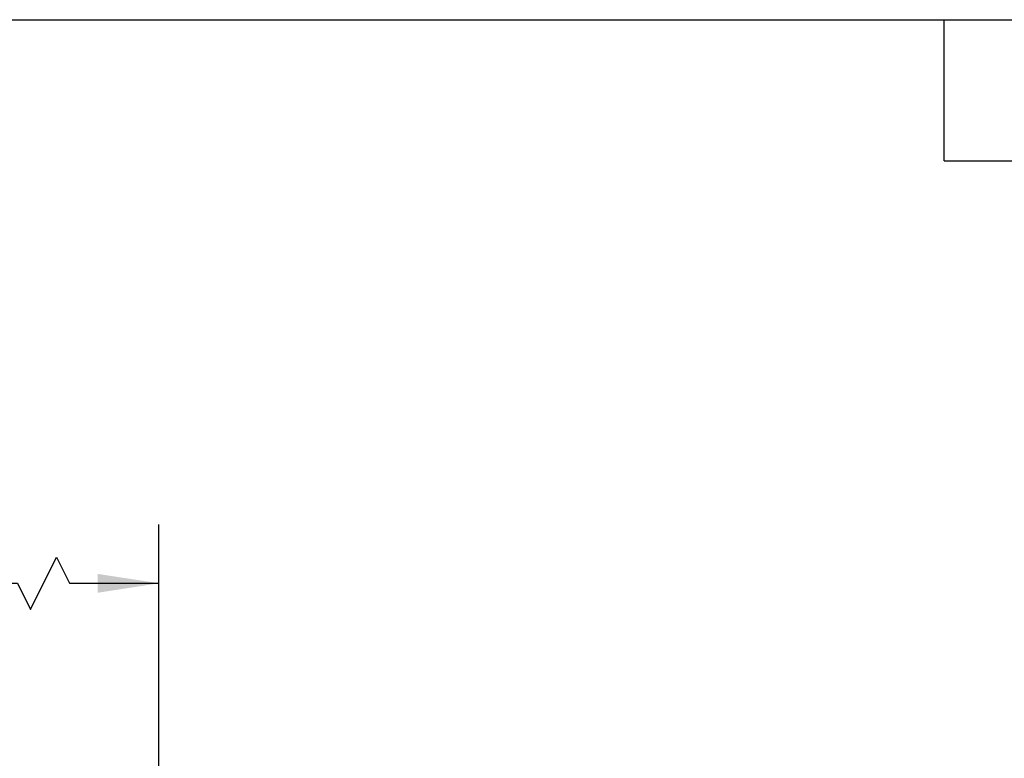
# Model space of a CAD drawing. Header units: millimetres. Extents: x 13 to 546, y 13 to 419.
# Tile 9 of 20: x 172 to 278, y 339 to 419. Entities that reach past the tile are written whole.
import ezdxf

# ---------------------------------------------------------------- set-up
doc = ezdxf.new("R2010")
doc.units = ezdxf.units.MM
doc.header["$LTSCALE"] = 2
doc.linetypes.add('SLD-Solid', pattern=[0])
doc.layers.add('DIMENSIONS', color=140, linetype='SLD-Solid', lineweight=25)
doc.layers.add('TEXT', color=140, linetype='SLD-Solid', lineweight=25)
doc.styles.add('SLDTEXTSTYLE0', font='TXT', dxfattribs={"width": 0.7})
doc.dimstyles.new('SLDDIMSTYLE2', dxfattribs={"dimtxt": 4.316016, "dimasz": 6.604, "dimexe": 0, "dimexo": 0.0625, "dimgap": 1.079004, "dimtad": 0, "dimtih": 1, "dimtoh": 1, "dimdec": 1, "dimrnd": 1e-09, "dimzin": 12, "dimdsep": 46, "dimtxsty": 'SLDTEXTSTYLE0', "dimsah": 1, "dimcen": 0.09, "dimadec": 0, "dimazin": 3, "dimtfac": 1, "dimtdec": 1, "dimtofl": 0, "dimtmove": 0, "dimatfit": 3, "dimfxl": 0, "dimfrac": 2, "dimtolj": 1, "dimtzin": 12, "dimarcsym": 0})

# ---------------------------------------------------------------- blocks, each defined once
blk = doc.blocks.new('_D_5')
at = {"layer": 'DIMENSIONS'}
for p, q in [((157.78, 309.53), (157.78, 364.58)), ((186.93, 309.53), (186.93, 364.58)), ((173.05, 355.4), (175.87, 361.05)), ((175.87, 361.05), (177.28, 358.23)), ((157.78, 358.23), (145.14, 358.23)), ((157.78, 358.23), (171.64, 358.23)), ((171.64, 358.23), (173.05, 355.4)), ((177.28, 358.23), (186.93, 358.23))]:
    blk.add_line(p, q, dxfattribs=at)
for points in [[(157.78, 358.23), (164.39, 357.21), (164.39, 359.24)], [(186.93, 358.23), (180.32, 359.24), (180.32, 357.21)]]:
    blk.add_solid(points, dxfattribs=at)
at = {"layer": 'DIMENSIONS', "char_height": 4.233, "attachment_point": 1, "style": 'SLDTEXTSTYLE0'}
for s, insert in [('0.3M', (126.63, 363.68)), ('[0.9FT]', (123.09, 356.82))]:
    blk.add_mtext(s, dxfattribs=dict(at, insert=insert))

msp = doc.modelspace()

# ---------------------------------------------------------------- linework, layer by layer
at = {"layer": 'TEXT'}
for p, q in [((12.7, 419.1), (546.1, 419.1)), ((271.78, 403.86), (271.78, 419.1)), ((271.78, 403.86), (287.02, 403.86))]:
    msp.add_line(p, q, dxfattribs=at)

# ---------------------------------------------------------------- dimensions: what is measured, and where the dimension line sits
at = {"layer": 'DIMENSIONS'}
dim = msp.add_linear_dim(base=(186.93, 358.23), p1=(157.78, 306.99), p2=(186.93, 306.99), angle=0, text='0.3M\\P[0.9FT]', dimstyle='SLDDIMSTYLE2', dxfattribs=at)
dim.commit()
dim.dimension.update_dxf_attribs({"geometry": '_D_5', "text_midpoint": (133.63, 358.23), "dimtype": 160})

doc.saveas('drawing.dxf')
